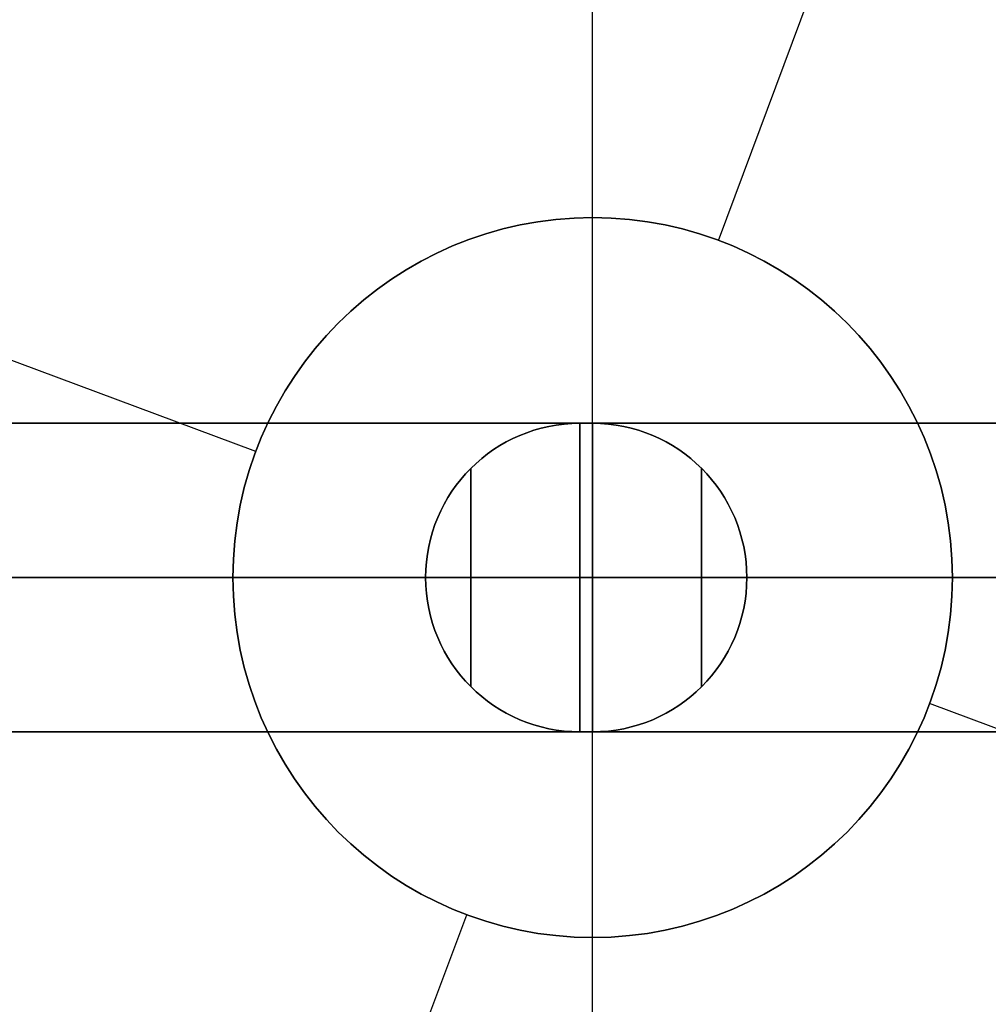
# Model space of a CAD drawing. Extents: x -3378 to 3007, y -425 to 173.
# Tile 8 of 256: x -3368 to -3359, y -330 to -321. Entities that reach past the tile are written whole.
import ezdxf

# ---------------------------------------------------------------- set-up
doc = ezdxf.new("R2010")
doc.units = 0
doc.layers.add('PREDEFINITO', color=7, linetype='CONTINUOUS')

msp = doc.modelspace()

# ---------------------------------------------------------------- linework, layer by layer
at = {"layer": 'PREDEFINITO'}
for p, q in [((-3362.5541, -341.0013, 1255), (-3362.5541, -311.0013, 1255)), ((-3362.5541, -341.0013, 3155), (-3362.5541, -311.0013, 3155)), ((-3362.5541, -322.5013, 1255), (-3362.5541, -311.0013, 1255)), ((-3362.5541, -322.5013, 3155), (-3362.5541, -311.0013, 3155)), ((-3361.3292, -322.7227, 1239), (-3358.7044, -315.697, 1239)), ((-3361.3292, -322.7227, 3171), (-3358.7043, -315.697, 3171)), ((-3365.8328, -324.7764, 1239), (-3372.8585, -322.1515, 1239)), ((-3365.8328, -324.7764, 3171), (-3372.8585, -322.1515, 3171)), ((-3360.1727, -323.4364, 1255), (-3360.1727, -323.4364, 1239)), ((-3360.1727, -323.4364, 3155), (-3360.1727, -323.4364, 3171)), ((-3365.1191, -323.6199, 1255), (-3365.1191, -323.6199, 1239)), ((-3365.1191, -323.6199, 3155), (-3365.1191, -323.6199, 3171)), ((-3362.5541, -324.5013, 2348.5415), (-3377.4789, -324.5013, 2348.5415)), ((-3362.5541, -324.5013, 2572.0831), (-3377.4789, -324.5013, 2572.0831)), ((-3362.5541, -324.5013, 2795.6246), (-3377.4789, -324.5013, 2795.6246)), ((-3377.4789, -324.5013, 2125), (-3362.5541, -324.5013, 2125)), ((-3377.4789, -324.5013, 3019.1661), (-3362.5541, -324.5013, 3019.1661)), ((-3362.6795, -324.5013, 2061.4585), (-3347.6293, -324.5013, 2061.4585)), ((-3362.6795, -324.5013, 1837.9169), (-3347.6293, -324.5013, 1837.9169)), ((-3362.6795, -324.5013, 1614.3754), (-3347.6293, -324.5013, 1614.3754)), ((-3347.6293, -324.5013, 2285), (-3362.6795, -324.5013, 2285)), ((-3347.6293, -324.5013, 1390.8339), (-3362.6795, -324.5013, 1390.8339)), ((-3377.5541, -326.0013, 1255), (-3347.5541, -326.0013, 1255)), ((-3377.5541, -326.0013, 3155), (-3347.5541, -326.0013, 3155)), ((-3377.5541, -326.0013, 2123.5), (-3362.5541, -326.0013, 2123.5)), ((-3377.5541, -326.0013, 2126.5), (-3362.5541, -326.0013, 2126.5)), ((-3362.5541, -326.0013, 2347.0415), (-3377.5541, -326.0013, 2347.0415)), ((-3362.5541, -326.0013, 2350.0415), (-3377.5541, -326.0013, 2350.0415)), ((-3362.5541, -326.0013, 2570.5831), (-3377.5541, -326.0013, 2570.5831)), ((-3362.5541, -326.0013, 2573.5831), (-3377.5541, -326.0013, 2573.5831)), ((-3362.5541, -326.0013, 2797.1246), (-3377.5541, -326.0013, 2797.1246)), ((-3362.5541, -326.0013, 2794.1246), (-3377.5541, -326.0013, 2794.1246)), ((-3377.5541, -326.0013, 3020.6661), (-3362.5541, -326.0013, 3020.6661)), ((-3377.5541, -326.0013, 3017.6661), (-3362.5541, -326.0013, 3017.6661)), ((-3366.0541, -326.0013, 1255), (-3377.5541, -326.0013, 1255)), ((-3366.0541, -326.0013, 3155), (-3377.5541, -326.0013, 3155)), ((-3347.5541, -326.0013, 2286.5), (-3362.6795, -326.0013, 2286.5)), ((-3347.5541, -326.0013, 2283.5), (-3362.6795, -326.0013, 2283.5)), ((-3362.6795, -326.0013, 2062.9585), (-3347.5541, -326.0013, 2062.9585)), ((-3362.6795, -326.0013, 2059.9585), (-3347.5541, -326.0013, 2059.9585)), ((-3362.6795, -326.0013, 1839.4169), (-3347.5541, -326.0013, 1839.4169)), ((-3362.6795, -326.0013, 1836.4169), (-3347.5541, -326.0013, 1836.4169)), ((-3362.6795, -326.0013, 1612.8754), (-3347.5541, -326.0013, 1612.8754)), ((-3362.6795, -326.0013, 1615.8754), (-3347.5541, -326.0013, 1615.8754)), ((-3347.5541, -326.0013, 1389.3339), (-3362.6795, -326.0013, 1389.3339)), ((-3347.5541, -326.0013, 1392.3339), (-3362.6795, -326.0013, 1392.3339)), ((-3347.5541, -326.0013, 1255), (-3359.0541, -326.0013, 1255)), ((-3347.5541, -326.0013, 3155), (-3359.0541, -326.0013, 3155)), ((-3352.2498, -329.8511, 1239), (-3359.2755, -327.2262, 1239)), ((-3352.2498, -329.8511, 3171), (-3359.2755, -327.2262, 3171)), ((-3377.4789, -327.5013, 2125), (-3362.5541, -327.5013, 2125)), ((-3377.4789, -327.5013, 3019.1661), (-3362.5541, -327.5013, 3019.1661)), ((-3362.5541, -327.5013, 2348.5415), (-3377.4789, -327.5013, 2348.5415)), ((-3362.5541, -327.5013, 2572.0831), (-3377.4789, -327.5013, 2572.0831)), ((-3362.5541, -327.5013, 2795.6246), (-3377.4789, -327.5013, 2795.6246)), ((-3347.6293, -327.5013, 2285), (-3362.6795, -327.5013, 2285)), ((-3347.6293, -327.5013, 1390.8339), (-3362.6795, -327.5013, 1390.8339)), ((-3362.6795, -327.5013, 2061.4585), (-3347.6293, -327.5013, 2061.4585)), ((-3362.6795, -327.5013, 1837.9169), (-3347.6293, -327.5013, 1837.9169)), ((-3362.6795, -327.5013, 1614.3754), (-3347.6293, -327.5013, 1614.3754)), ((-3359.9892, -328.3827, 1255), (-3359.9892, -328.3827, 1239)), ((-3359.9892, -328.3827, 3155), (-3359.9892, -328.3827, 3171)), ((-3364.9355, -328.5663, 1255), (-3364.9355, -328.5663, 1239)), ((-3364.9355, -328.5663, 3155), (-3364.9355, -328.5663, 3171)), ((-3366.4039, -336.3056, 1239), (-3363.779, -329.28, 1239)), ((-3366.4039, -336.3056, 3171), (-3363.779, -329.28, 3171)), ((-3362.5541, -341.0013, 1255), (-3362.5541, -329.5013, 1255)), ((-3362.5541, -341.0013, 3155), (-3362.5541, -329.5013, 3155))]:
    msp.add_line(p, q, dxfattribs=at)
for centre, radius in [((-3362.5541, -326.0013, 1255), 15), ((-3362.5541, -326.0013, 3155), 15), ((-3362.5541, -326.0013, 2205), 15), ((-3362.5541, -326.0013, 1235), 11), ((-3362.5541, -326.0013, 1239), 11), ((-3362.5541, -326.0013, 1237), 11), ((-3362.5541, -326.0013, 3175), 11), ((-3362.5541, -326.0013, 3171), 11), ((-3362.5541, -326.0013, 3173), 11), ((-3362.5541, -326.0013, 1255), 3.5), ((-3362.5541, -326.0013, 3155), 3.5)]:
    msp.add_circle(centre, radius, dxfattribs=at)
at = {"layer": 'PREDEFINITO', "extrusion": (-1.51582e-14, -1.51582e-14, -1)}
for centre in [(3362.5541, -326.0013, -1255), (3362.5541, -326.0013, -1235), (3362.5541, -326.0013, -1245)]:
    msp.add_circle(centre, 15, dxfattribs=at)
at = {"layer": 'PREDEFINITO', "extrusion": (1.51582e-14, 1.51582e-14, -1)}
for centre in [(3362.5541, -326.0013, -3155), (3362.5541, -326.0013, -3175), (3362.5541, -326.0013, -3165)]:
    msp.add_circle(centre, 15, dxfattribs=at)
at = {"layer": 'PREDEFINITO', "extrusion": (0, 0, -1)}
for centre in [(3362.5541, -326.0013, -1239), (3362.5541, -326.0013, -1247), (3362.5541, -326.0013, -3171), (3362.5541, -326.0013, -3163)]:
    msp.add_circle(centre, 3.5, dxfattribs=at)
at = {"layer": 'PREDEFINITO', "extrusion": (-1, -2.97209e-08, 0)}
for centre in [(326.0012, 2285, 3362.6795), (326.0012, 2061.4585, 3362.6795), (326.0012, 1837.9169, 3362.6795), (326.0012, 2795.6246, 3362.5541), (326.0012, 3019.1661, 3362.5541)]:
    msp.add_circle(centre, 1.5, dxfattribs=at)
at = {"layer": 'PREDEFINITO', "extrusion": (1, 2.97209e-08, 0)}
for centre, radius in [((-326.0012, 1614.3754, -3362.6795), 1.5), ((-326.0012, 1390.8339, -3362.6795), 1.5), ((-326.0012, 2125, -3362.5541), 1.5), ((-326.0012, 2348.5415, -3362.5541), 1.5), ((-326.0012, 2572.0831, -3362.5541), 1.5), ((-326.0012, 2348.5415, -3361.4935), 1.0607), ((-326.0012, 2572.0831, -3361.4935), 1.0607)]:
    msp.add_circle(centre, radius, dxfattribs=at)
at = {"layer": 'PREDEFINITO', "extrusion": (-1, -2.9721e-08, 0)}
for centre in [(326.0012, 2285, 3363.7402), (326.0012, 2061.4585, 3363.7402), (326.0012, 1837.9169, 3363.7402)]:
    msp.add_circle(centre, 1.0607, dxfattribs=at)
at = {"layer": 'PREDEFINITO', "extrusion": (1, 2.97211e-08, 0)}
for centre in [(-326.0012, 1614.3754, -3363.7402), (-326.0012, 3019.1661, -3361.4935)]:
    msp.add_circle(centre, 1.0607, dxfattribs=at)
at = {"layer": 'PREDEFINITO', "extrusion": (-1, -2.97213e-08, 0)}
msp.add_circle((326.0012, 1390.8339, 3363.7402), 1.0607, dxfattribs=at)
at = {"layer": 'PREDEFINITO', "extrusion": (1, 2.9721e-08, 0)}
msp.add_circle((-326.0012, 2125, -3361.4935), 1.0607, dxfattribs=at)
at = {"layer": 'PREDEFINITO', "extrusion": (-1, -2.97211e-08, 0)}
msp.add_circle((326.0012, 2795.6246, 3361.4935), 1.0607, dxfattribs=at)
at = {"layer": 'PREDEFINITO'}
for centre, start, end in [((-3362.6795, -326.0013, 2061.4585), 90, 180), ((-3362.6795, -326.0013, 1837.9169), 90, 180), ((-3362.6795, -326.0013, 2285), 90, 180), ((-3362.5541, -326.0013, 2795.6246), 0, 90), ((-3362.5541, -326.0013, 3019.1661), 0, 90), ((-3362.6795, -326.0013, 1390.8339), 180, 270), ((-3362.6795, -326.0013, 1614.3754), 180, 270), ((-3362.5541, -326.0013, 2125), 270, 0), ((-3362.5541, -326.0013, 2348.5415), 270, 0), ((-3362.5541, -326.0013, 2572.0831), 270, 0)]:
    msp.add_arc(centre, 1.5, start, end, dxfattribs=at)
at = {"layer": 'PREDEFINITO', "extrusion": (0, 0, -1)}
for centre, start, end in [((3362.6795, -326.0013, -1614.3754), 360, 90), ((3362.6795, -326.0013, -1390.8339), 360, 90), ((3362.5541, -326.0013, -2348.5415), 90, 180), ((3362.5541, -326.0013, -2572.0831), 90, 180), ((3362.5541, -326.0013, -2125), 90, 180), ((3362.6795, -326.0013, -2285), 270, 360), ((3362.6795, -326.0013, -2061.4585), 270, 360), ((3362.6795, -326.0013, -1837.9169), 270, 360), ((3362.5541, -326.0013, -3019.1661), 180, 270), ((3362.5541, -326.0013, -2795.6246), 180, 270)]:
    msp.add_arc(centre, 1.5, start, end, dxfattribs=at)
at = {"layer": 'PREDEFINITO', "extrusion": (2.9721e-08, -1, 1.07581e-33)}
msp.add_arc((-3362.6795, 2285, 326.0012), 1.5, 90, 180, dxfattribs=at)
at = {"layer": 'PREDEFINITO', "extrusion": (-2.9721e-08, 1, 1.07581e-33)}
msp.add_arc((3362.6795, 2285, -326.0012), 1.5, 270, 0, dxfattribs=at)
at = {"layer": 'PREDEFINITO', "extrusion": (-2.9721e-08, 1, 1.11869e-32)}
for centre, start, end in [((3362.6795, 2061.4585, -326.0012), 270, 0), ((3362.6795, 1837.9169, -326.0012), 270, 360), ((3362.5541, 2125, -326.0012), 90, 180)]:
    msp.add_arc(centre, 1.5, start, end, dxfattribs=at)
at = {"layer": 'PREDEFINITO', "extrusion": (2.9721e-08, -1, 1.11869e-32)}
for centre, start, end in [((-3362.6795, 2061.4585, 326.0012), 90, 180), ((-3362.6795, 1837.9169, 326.0012), 90, 180), ((-3362.5541, 2125, 326.0012), 270, 0)]:
    msp.add_arc(centre, 1.5, start, end, dxfattribs=at)
at = {"layer": 'PREDEFINITO', "extrusion": (-2.97211e-08, 1, 1.02631e-32)}
msp.add_arc((3362.6795, 1614.3754, -326.0012), 1.5, 0, 90, dxfattribs=at)
at = {"layer": 'PREDEFINITO', "extrusion": (2.97211e-08, -1, 1.02631e-32)}
msp.add_arc((-3362.6795, 1614.3754, 326.0012), 1.5, 180, 270, dxfattribs=at)
at = {"layer": 'PREDEFINITO', "extrusion": (-2.97213e-08, 1, 5.04353e-33)}
msp.add_arc((3362.6795, 1390.8339, -326.0012), 1.5, 360, 90, dxfattribs=at)
at = {"layer": 'PREDEFINITO', "extrusion": (2.97213e-08, -1, 5.04353e-33)}
msp.add_arc((-3362.6795, 1390.8339, 326.0012), 1.5, 180, 270, dxfattribs=at)
at = {"layer": 'PREDEFINITO', "extrusion": (-2.97209e-08, 1, -1.42588e-32)}
for centre in [(3362.5541, 2348.5415, -326.0012), (3362.5541, 2572.0831, -326.0012)]:
    msp.add_arc(centre, 1.5, 90, 180, dxfattribs=at)
at = {"layer": 'PREDEFINITO', "extrusion": (2.97209e-08, -1, -1.42588e-32)}
for centre in [(-3362.5541, 2348.5415, 326.0012), (-3362.5541, 2572.0831, 326.0012)]:
    msp.add_arc(centre, 1.5, 270, 0, dxfattribs=at)
at = {"layer": 'PREDEFINITO', "extrusion": (-2.97211e-08, 1, -1.07431e-33)}
msp.add_arc((3362.5541, 2795.6246, -326.0012), 1.5, 180, 270, dxfattribs=at)
at = {"layer": 'PREDEFINITO', "extrusion": (2.97211e-08, -1, -1.07431e-33)}
msp.add_arc((-3362.5541, 2795.6246, 326.0012), 1.5, 360, 90, dxfattribs=at)
at = {"layer": 'PREDEFINITO', "extrusion": (-2.97211e-08, 1, -8.11599e-33)}
msp.add_arc((3362.5541, 3019.1661, -326.0012), 1.5, 180, 270, dxfattribs=at)
at = {"layer": 'PREDEFINITO', "extrusion": (2.97211e-08, -1, -8.11599e-33)}
msp.add_arc((-3362.5541, 3019.1661, 326.0012), 1.5, 0, 90, dxfattribs=at)

doc.saveas('drawing.dxf')
